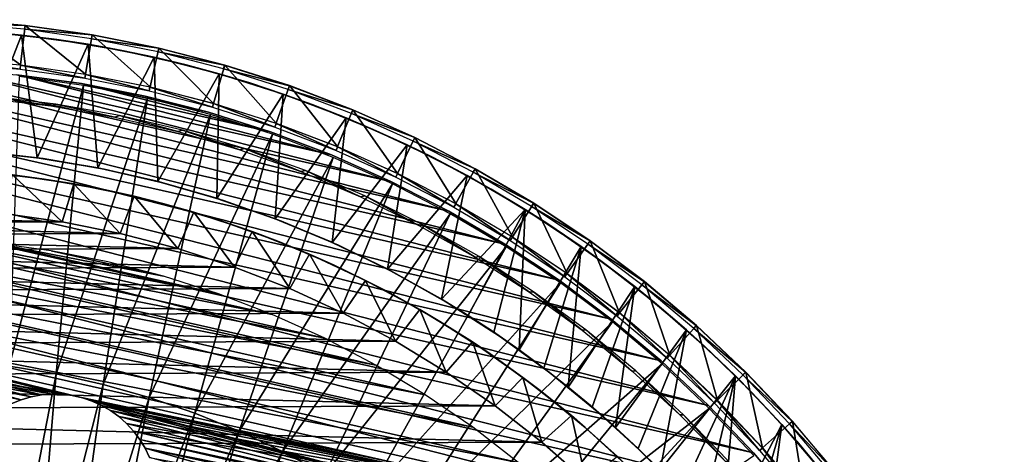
# Model space of a CAD drawing. Header units: millimetres. Extents: x -30.2 to 30.2, y -30.2 to 30.2.
# Tile 114 of 114: x 3.3 to 27.8, y 19.3 to 30.2. Entities that reach past the tile are written whole.
import ezdxf

# ---------------------------------------------------------------- set-up
doc = ezdxf.new("R2010")
doc.units = ezdxf.units.MM
doc.header["$LTSCALE"] = 65.185185
for name, color, linetype in [('1', 7, 'CONTINUOUS'), ('10', 7, 'CONTINUOUS'), ('15', 7, 'CONTINUOUS'), ('17', 7, 'CONTINUOUS'), ('18', 7, 'CONTINUOUS'), ('28', 7, 'CONTINUOUS'), ('3', 7, 'CONTINUOUS'), ('30', 7, 'CONTINUOUS'), ('32', 7, 'CONTINUOUS'), ('43', 7, 'CONTINUOUS'), ('47', 7, 'CONTINUOUS'), ('48', 7, 'CONTINUOUS'), ('5', 7, 'CONTINUOUS'), ('7', 7, 'CONTINUOUS'), ('9', 7, 'CONTINUOUS')]:
    doc.layers.add(name, color=color, linetype=linetype)

msp = doc.modelspace()

# ---------------------------------------------------------------- linework, layer by layer
at = {"layer": '1', "color": 251, "linetype": 'Continuous', "true_color": 0x4c4c4c}
for points in [[(4.851, 28.553, 6.013), (3.243, 28.78, 6.013), (2.987, 21.537, 6.444), (4.851, 28.553, 6.013)], [(4.168, 21.34, 6.444), (4.851, 28.553, 6.013), (2.987, 21.537, 6.444), (4.168, 21.34, 6.444)], [(6.445, 28.236, 6.013), (4.851, 28.553, 6.013), (4.168, 21.34, 6.444), (6.445, 28.236, 6.013)], [(5.338, 21.078, 6.444), (6.445, 28.236, 6.013), (4.168, 21.34, 6.444), (5.338, 21.078, 6.444)], [(8.018, 27.83, 6.013), (6.445, 28.236, 6.013), (5.338, 21.078, 6.444), (8.018, 27.83, 6.013)], [(6.491, 20.752, 6.444), (8.018, 27.83, 6.013), (5.338, 21.078, 6.444), (6.491, 20.752, 6.444)], [(9.566, 27.337, 6.013), (8.018, 27.83, 6.013), (6.491, 20.752, 6.444), (9.566, 27.337, 6.013)], [(7.624, 20.363, 6.444), (9.566, 27.337, 6.013), (6.491, 20.752, 6.444), (7.624, 20.363, 6.444)], [(11.083, 26.758, 6.013), (9.566, 27.337, 6.013), (7.624, 20.363, 6.444), (11.083, 26.758, 6.013)], [(8.734, 19.912, 6.444), (11.083, 26.758, 6.013), (7.624, 20.363, 6.444), (8.734, 19.912, 6.444)], [(12.566, 26.094, 6.013), (11.083, 26.758, 6.013), (8.734, 19.912, 6.444), (12.566, 26.094, 6.013)], [(9.818, 19.401, 6.444), (12.566, 26.094, 6.013), (8.734, 19.912, 6.444), (9.818, 19.401, 6.444)], [(14.01, 25.348, 6.013), (12.566, 26.094, 6.013), (9.818, 19.401, 6.444), (14.01, 25.348, 6.013)], [(10.872, 18.83, 6.444), (14.01, 25.348, 6.013), (9.818, 19.401, 6.444), (10.872, 18.83, 6.444)], [(15.409, 24.523, 6.013), (14.01, 25.348, 6.013), (10.872, 18.83, 6.444), (15.409, 24.523, 6.013)], [(11.893, 18.203, 6.444), (15.409, 24.523, 6.013), (10.872, 18.83, 6.444), (11.893, 18.203, 6.444)], [(16.76, 23.62, 6.013), (15.409, 24.523, 6.013), (11.893, 18.203, 6.444), (16.76, 23.62, 6.013)], [(12.877, 17.52, 6.444), (16.76, 23.62, 6.013), (11.893, 18.203, 6.444), (12.877, 17.52, 6.444)], [(18.058, 22.644, 6.013), (16.76, 23.62, 6.013), (12.877, 17.52, 6.444), (18.058, 22.644, 6.013)], [(13.823, 16.784, 6.444), (18.058, 22.644, 6.013), (12.877, 17.52, 6.444), (13.823, 16.784, 6.444)], [(19.299, 21.595, 6.013), (18.058, 22.644, 6.013), (13.823, 16.784, 6.444), (19.299, 21.595, 6.013)], [(4.168, 21.34, 6.444), (2.987, 21.537, 6.444), (2.779, 14.228, 6.753), (4.168, 21.34, 6.444)], [(14.726, 15.997, 6.444), (19.299, 21.595, 6.013), (13.823, 16.784, 6.444), (14.726, 15.997, 6.444)], [(20.479, 20.479, 6.013), (19.299, 21.595, 6.013), (14.726, 15.997, 6.444), (20.479, 20.479, 6.013)], [(4.168, 21.34, 6.444), (2.779, 14.228, 6.753), (3.559, 14.053, 6.753), (4.168, 21.34, 6.444)], [(5.338, 21.078, 6.444), (4.168, 21.34, 6.444), (3.559, 14.053, 6.753), (5.338, 21.078, 6.444)], [(5.338, 21.078, 6.444), (3.559, 14.053, 6.753), (4.327, 13.836, 6.753), (5.338, 21.078, 6.444)], [(6.491, 20.752, 6.444), (5.338, 21.078, 6.444), (4.327, 13.836, 6.753), (6.491, 20.752, 6.444)], [(6.491, 20.752, 6.444), (4.327, 13.836, 6.753), (5.083, 13.576, 6.753), (6.491, 20.752, 6.444)], [(7.624, 20.363, 6.444), (6.491, 20.752, 6.444), (5.083, 13.576, 6.753), (7.624, 20.363, 6.444)], [(15.585, 15.162, 6.444), (20.479, 20.479, 6.013), (14.726, 15.997, 6.444), (15.585, 15.162, 6.444)], [(21.595, 19.299, 6.013), (20.479, 20.479, 6.013), (15.585, 15.162, 6.444), (21.595, 19.299, 6.013)], [(7.624, 20.363, 6.444), (5.083, 13.576, 6.753), (5.823, 13.276, 6.753), (7.624, 20.363, 6.444)], [(8.734, 19.912, 6.444), (7.624, 20.363, 6.444), (5.823, 13.276, 6.753), (8.734, 19.912, 6.444)], [(8.734, 19.912, 6.444), (5.823, 13.276, 6.753), (6.546, 12.935, 6.753), (8.734, 19.912, 6.444)], [(9.818, 19.401, 6.444), (8.734, 19.912, 6.444), (6.546, 12.935, 6.753), (9.818, 19.401, 6.444)], [(9.818, 19.401, 6.444), (6.546, 12.935, 6.753), (7.248, 12.555, 6.753), (9.818, 19.401, 6.444)], [(10.872, 18.83, 6.444), (9.818, 19.401, 6.444), (7.248, 12.555, 6.753), (10.872, 18.83, 6.444)]]:
    msp.add_3dface(points, dxfattribs=at)
at = {"layer": '10', "color": 4, "linetype": 'Continuous'}
for points in [[(3.866, 26.216, -122.8), (3.076, 26.321, -120), (2.367, 26.394, -122.8), (3.866, 26.216, -122.8)], [(4.602, 26.097, -120), (3.076, 26.321, -120), (3.866, 26.216, -122.8), (4.602, 26.097, -120)], [(5.355, 25.953, -122.8), (4.602, 26.097, -120), (3.866, 26.216, -122.8), (5.355, 25.953, -122.8)], [(6.111, 25.786, -120), (4.602, 26.097, -120), (5.355, 25.953, -122.8), (6.111, 25.786, -120)], [(6.828, 25.605, -122.8), (6.111, 25.786, -120), (5.355, 25.953, -122.8), (6.828, 25.605, -122.8)], [(7.6, 25.387, -120), (6.111, 25.786, -120), (6.828, 25.605, -122.8), (7.6, 25.387, -120)], [(8.279, 25.173, -122.8), (7.6, 25.387, -120), (6.828, 25.605, -122.8), (8.279, 25.173, -122.8)], [(9.064, 24.902, -120), (7.6, 25.387, -120), (8.279, 25.173, -122.8), (9.064, 24.902, -120)], [(9.702, 24.66, -122.8), (9.064, 24.902, -120), (8.279, 25.173, -122.8), (9.702, 24.66, -122.8)], [(10.496, 24.333, -120), (9.064, 24.902, -120), (9.702, 24.66, -122.8), (10.496, 24.333, -120)], [(11.091, 24.068, -122.8), (10.496, 24.333, -120), (9.702, 24.66, -122.8), (11.091, 24.068, -122.8)], [(11.893, 23.681, -120), (10.496, 24.333, -120), (11.091, 24.068, -122.8), (11.893, 23.681, -120)], [(12.44, 23.399, -122.8), (11.893, 23.681, -120), (11.091, 24.068, -122.8), (12.44, 23.399, -122.8)], [(13.25, 22.95, -120), (11.893, 23.681, -120), (12.44, 23.399, -122.8), (13.25, 22.95, -120)], [(13.747, 22.656, -122.8), (13.25, 22.95, -120), (12.44, 23.399, -122.8), (13.747, 22.656, -122.8)], [(14.562, 22.14, -120), (13.25, 22.95, -120), (13.747, 22.656, -122.8), (14.562, 22.14, -120)], [(15.008, 21.84, -122.8), (14.562, 22.14, -120), (13.747, 22.656, -122.8), (15.008, 21.84, -122.8)], [(15.825, 21.256, -120), (14.562, 22.14, -120), (15.008, 21.84, -122.8), (15.825, 21.256, -120)], [(16.221, 20.955, -122.8), (15.825, 21.256, -120), (15.008, 21.84, -122.8), (16.221, 20.955, -122.8)], [(17.034, 20.3, -120), (15.825, 21.256, -120), (16.221, 20.955, -122.8), (17.034, 20.3, -120)], [(17.382, 20.003, -122.8), (17.034, 20.3, -120), (16.221, 20.955, -122.8), (17.382, 20.003, -122.8)], [(18.185, 19.275, -120), (17.034, 20.3, -120), (17.382, 20.003, -122.8), (18.185, 19.275, -120)], [(18.487, 18.987, -122.8), (18.185, 19.275, -120), (17.382, 20.003, -122.8), (18.487, 18.987, -122.8)]]:
    msp.add_3dface(points, dxfattribs=at)
at = {"layer": '15', "color": 251, "linetype": 'Continuous', "true_color": 0x4c4c4c}
for points in [[(3.387, 30.056, -120.203), (1.69, 30.102, -125.754), (1.696, 30.199, -120.203), (3.387, 30.056, -120.203)], [(3.376, 29.96, -125.754), (1.69, 30.102, -125.754), (3.387, 30.056, -120.203), (3.376, 29.96, -125.754)], [(5.066, 29.819, -120.203), (3.376, 29.96, -125.754), (3.387, 30.056, -120.203), (5.066, 29.819, -120.203)], [(5.05, 29.724, -125.754), (3.376, 29.96, -125.754), (5.066, 29.819, -120.203), (5.05, 29.724, -125.754)], [(6.73, 29.488, -120.203), (5.05, 29.724, -125.754), (5.066, 29.819, -120.203), (6.73, 29.488, -120.203)], [(6.709, 29.394, -125.754), (5.05, 29.724, -125.754), (6.73, 29.488, -120.203), (6.709, 29.394, -125.754)], [(8.373, 29.064, -120.203), (6.709, 29.394, -125.754), (6.73, 29.488, -120.203), (8.373, 29.064, -120.203)], [(8.346, 28.971, -125.754), (6.709, 29.394, -125.754), (8.373, 29.064, -120.203), (8.346, 28.971, -125.754)], [(9.99, 28.549, -120.203), (8.346, 28.971, -125.754), (8.373, 29.064, -120.203), (9.99, 28.549, -120.203)], [(9.958, 28.458, -125.754), (8.346, 28.971, -125.754), (9.99, 28.549, -120.203), (9.958, 28.458, -125.754)], [(11.575, 27.944, -120.203), (9.958, 28.458, -125.754), (9.99, 28.549, -120.203), (11.575, 27.944, -120.203)], [(11.538, 27.855, -125.754), (9.958, 28.458, -125.754), (11.575, 27.944, -120.203), (11.538, 27.855, -125.754)], [(13.123, 27.251, -120.203), (11.538, 27.855, -125.754), (11.575, 27.944, -120.203), (13.123, 27.251, -120.203)], [(13.081, 27.164, -125.754), (11.538, 27.855, -125.754), (13.123, 27.251, -120.203), (13.081, 27.164, -125.754)], [(14.631, 26.472, -120.203), (13.081, 27.164, -125.754), (13.123, 27.251, -120.203), (14.631, 26.472, -120.203)], [(14.584, 26.388, -125.754), (13.081, 27.164, -125.754), (14.631, 26.472, -120.203), (14.584, 26.388, -125.754)], [(16.092, 25.61, -120.203), (14.584, 26.388, -125.754), (14.631, 26.472, -120.203), (16.092, 25.61, -120.203)], [(16.041, 25.528, -125.754), (14.584, 26.388, -125.754), (16.092, 25.61, -120.203), (16.041, 25.528, -125.754)], [(17.503, 24.668, -120.203), (16.041, 25.528, -125.754), (16.092, 25.61, -120.203), (17.503, 24.668, -120.203)], [(17.447, 24.589, -125.754), (16.041, 25.528, -125.754), (17.503, 24.668, -120.203), (17.447, 24.589, -125.754)], [(18.858, 23.648, -120.203), (17.447, 24.589, -125.754), (17.503, 24.668, -120.203), (18.858, 23.648, -120.203)], [(18.798, 23.572, -125.754), (17.447, 24.589, -125.754), (18.858, 23.648, -120.203), (18.798, 23.572, -125.754)], [(20.155, 22.553, -120.203), (18.798, 23.572, -125.754), (18.858, 23.648, -120.203), (20.155, 22.553, -120.203)], [(20.09, 22.481, -125.754), (18.798, 23.572, -125.754), (20.155, 22.553, -120.203), (20.09, 22.481, -125.754)], [(21.387, 21.387, -120.203), (20.09, 22.481, -125.754), (20.155, 22.553, -120.203), (21.387, 21.387, -120.203)], [(21.319, 21.319, -125.754), (20.09, 22.481, -125.754), (21.387, 21.387, -120.203), (21.319, 21.319, -125.754)], [(22.553, 20.155, -120.203), (21.319, 21.319, -125.754), (21.387, 21.387, -120.203), (22.553, 20.155, -120.203)], [(22.481, 20.09, -125.754), (21.319, 21.319, -125.754), (22.553, 20.155, -120.203), (22.481, 20.09, -125.754)], [(23.648, 18.858, -120.203), (22.481, 20.09, -125.754), (22.553, 20.155, -120.203), (23.648, 18.858, -120.203)], [(23.572, 18.798, -125.754), (22.481, 20.09, -125.754), (23.648, 18.858, -120.203), (23.572, 18.798, -125.754)]]:
    msp.add_3dface(points, dxfattribs=at)
at = {"layer": '17', "color": 251, "linetype": 'Continuous', "true_color": 0x4c4c4c}
for points in [[(4.032, 28.042, -123.954), (2.548, 28.281, -120.246), (2.424, 28.227, -123.954), (4.032, 28.042, -123.954)], [(4.153, 28.09, -120.246), (2.548, 28.281, -120.246), (4.032, 28.042, -123.954), (4.153, 28.09, -120.246)], [(5.626, 27.766, -123.954), (4.153, 28.09, -120.246), (4.032, 28.042, -123.954), (5.626, 27.766, -123.954)], [(5.746, 27.808, -120.246), (4.153, 28.09, -120.246), (5.626, 27.766, -123.954), (5.746, 27.808, -120.246)], [(7.202, 27.4, -123.954), (5.746, 27.808, -120.246), (5.626, 27.766, -123.954), (7.202, 27.4, -123.954)], [(7.32, 27.436, -120.246), (5.746, 27.808, -120.246), (7.202, 27.4, -123.954), (7.32, 27.436, -120.246)], [(8.755, 26.944, -123.954), (7.32, 27.436, -120.246), (7.202, 27.4, -123.954), (8.755, 26.944, -123.954)], [(8.87, 26.975, -120.246), (7.32, 27.436, -120.246), (8.755, 26.944, -123.954), (8.87, 26.975, -120.246)], [(10.279, 26.4, -123.954), (8.87, 26.975, -120.246), (8.755, 26.944, -123.954), (10.279, 26.4, -123.954)], [(10.391, 26.426, -120.246), (8.87, 26.975, -120.246), (10.279, 26.4, -123.954), (10.391, 26.426, -120.246)], [(11.769, 25.771, -123.954), (10.391, 26.426, -120.246), (10.279, 26.4, -123.954), (11.769, 25.771, -123.954)], [(11.878, 25.792, -120.246), (10.391, 26.426, -120.246), (11.769, 25.771, -123.954), (11.878, 25.792, -120.246)], [(13.221, 25.057, -123.954), (11.878, 25.792, -120.246), (11.769, 25.771, -123.954), (13.221, 25.057, -123.954)], [(13.327, 25.073, -120.246), (11.878, 25.792, -120.246), (13.221, 25.057, -123.954), (13.327, 25.073, -120.246)], [(14.63, 24.261, -123.954), (13.327, 25.073, -120.246), (13.221, 25.057, -123.954), (14.63, 24.261, -123.954)], [(14.733, 24.274, -120.246), (13.327, 25.073, -120.246), (14.63, 24.261, -123.954), (14.733, 24.274, -120.246)], [(15.991, 23.386, -123.954), (14.733, 24.274, -120.246), (14.63, 24.261, -123.954), (15.991, 23.386, -123.954)], [(16.091, 23.396, -120.246), (14.733, 24.274, -120.246), (15.991, 23.386, -123.954), (16.091, 23.396, -120.246)], [(17.3, 22.435, -123.954), (16.091, 23.396, -120.246), (15.991, 23.386, -123.954), (17.3, 22.435, -123.954)], [(17.397, 22.442, -120.246), (16.091, 23.396, -120.246), (17.3, 22.435, -123.954), (17.397, 22.442, -120.246)], [(18.553, 21.411, -123.954), (17.397, 22.442, -120.246), (17.3, 22.435, -123.954), (18.553, 21.411, -123.954)], [(18.646, 21.415, -120.246), (17.397, 22.442, -120.246), (18.553, 21.411, -123.954), (18.646, 21.415, -120.246)], [(19.745, 20.317, -123.954), (18.646, 21.415, -120.246), (18.553, 21.411, -123.954), (19.745, 20.317, -123.954)], [(19.835, 20.319, -120.246), (18.646, 21.415, -120.246), (19.745, 20.317, -123.954), (19.835, 20.319, -120.246)], [(20.872, 19.157, -123.954), (19.835, 20.319, -120.246), (19.745, 20.317, -123.954), (20.872, 19.157, -123.954)], [(20.96, 19.157, -120.246), (19.835, 20.319, -120.246), (20.872, 19.157, -123.954), (20.96, 19.157, -120.246)]]:
    msp.add_3dface(points, dxfattribs=at)
at = {"layer": '18', "color": 251, "linetype": 'Continuous', "true_color": 0x4c4c4c}
for points in [[(2.311, 26.901, -126), (3.843, 26.725, -126), (2.311, 26.901, -124.2), (2.311, 26.901, -126)], [(2.311, 26.901, -124.2), (3.843, 26.725, -126), (3.843, 26.725, -124.2), (2.311, 26.901, -124.2)], [(3.843, 26.725, -126), (5.362, 26.462, -126), (3.843, 26.725, -124.2), (3.843, 26.725, -126)], [(3.843, 26.725, -124.2), (5.362, 26.462, -126), (5.362, 26.462, -124.2), (3.843, 26.725, -124.2)], [(5.362, 26.462, -126), (6.864, 26.113, -126), (5.362, 26.462, -124.2), (5.362, 26.462, -126)], [(5.362, 26.462, -124.2), (6.864, 26.113, -126), (6.864, 26.113, -124.2), (5.362, 26.462, -124.2)], [(6.864, 26.113, -126), (8.343, 25.679, -126), (6.864, 26.113, -124.2), (6.864, 26.113, -126)], [(6.864, 26.113, -124.2), (8.343, 25.679, -126), (8.343, 25.679, -124.2), (6.864, 26.113, -124.2)], [(8.343, 25.679, -126), (9.796, 25.16, -126), (8.343, 25.679, -124.2), (8.343, 25.679, -126)], [(8.343, 25.679, -124.2), (9.796, 25.16, -126), (9.796, 25.16, -124.2), (8.343, 25.679, -124.2)], [(9.796, 25.16, -126), (11.216, 24.56, -126), (9.796, 25.16, -124.2), (9.796, 25.16, -126)], [(9.796, 25.16, -124.2), (11.216, 24.56, -126), (11.216, 24.56, -124.2), (9.796, 25.16, -124.2)], [(11.216, 24.56, -126), (12.6, 23.88, -126), (11.216, 24.56, -124.2), (11.216, 24.56, -126)], [(11.216, 24.56, -124.2), (12.6, 23.88, -126), (12.6, 23.88, -124.2), (11.216, 24.56, -124.2)], [(12.6, 23.88, -126), (13.943, 23.121, -126), (12.6, 23.88, -124.2), (12.6, 23.88, -126)], [(12.6, 23.88, -124.2), (13.943, 23.121, -126), (13.943, 23.121, -124.2), (12.6, 23.88, -124.2)], [(13.943, 23.121, -126), (15.24, 22.288, -126), (13.943, 23.121, -124.2), (13.943, 23.121, -126)], [(13.943, 23.121, -124.2), (15.24, 22.288, -126), (15.24, 22.288, -124.2), (13.943, 23.121, -124.2)], [(15.24, 22.288, -126), (16.487, 21.381, -126), (15.24, 22.288, -124.2), (15.24, 22.288, -126)], [(15.24, 22.288, -124.2), (16.487, 21.381, -126), (16.487, 21.381, -124.2), (15.24, 22.288, -124.2)], [(16.487, 21.381, -126), (17.681, 20.405, -126), (16.487, 21.381, -124.2), (16.487, 21.381, -126)], [(16.487, 21.381, -124.2), (17.681, 20.405, -126), (17.681, 20.405, -124.2), (16.487, 21.381, -124.2)], [(17.681, 20.405, -126), (18.817, 19.363, -126), (17.681, 20.405, -124.2), (17.681, 20.405, -126)], [(17.681, 20.405, -124.2), (18.817, 19.363, -126), (18.817, 19.363, -124.2), (17.681, 20.405, -124.2)], [(18.817, 19.363, -126), (19.892, 18.257, -126), (18.817, 19.363, -124.2), (18.817, 19.363, -126)], [(18.817, 19.363, -124.2), (19.892, 18.257, -126), (19.892, 18.257, -124.2), (18.817, 19.363, -124.2)]]:
    msp.add_3dface(points, dxfattribs=at)
at = {"layer": '28', "color": 251, "linetype": 'Continuous', "true_color": 0x4c4c4c}
for points in [[(1.623, 29.956, -826), (2.541, 29.892, -126), (3.3, 29.817, -826), (1.623, 29.956, -826)], [(2.541, 29.892, -126), (4.178, 29.708, -126), (3.3, 29.817, -826), (2.541, 29.892, -126)], [(3.3, 29.817, -826), (4.178, 29.708, -126), (4.967, 29.585, -826), (3.3, 29.817, -826)], [(4.178, 29.708, -126), (5.803, 29.433, -126), (4.967, 29.585, -826), (4.178, 29.708, -126)], [(4.967, 29.585, -826), (5.803, 29.433, -126), (6.611, 29.262, -826), (4.967, 29.585, -826)], [(5.803, 29.433, -126), (7.411, 29.07, -126), (6.611, 29.262, -826), (5.803, 29.433, -126)], [(6.611, 29.262, -826), (7.411, 29.07, -126), (8.234, 28.847, -826), (6.611, 29.262, -826)], [(7.411, 29.07, -126), (8.998, 28.619, -126), (8.234, 28.847, -826), (7.411, 29.07, -126)], [(8.234, 28.847, -826), (8.998, 28.619, -126), (9.837, 28.34, -826), (8.234, 28.847, -826)], [(8.998, 28.619, -126), (10.558, 28.081, -126), (9.837, 28.34, -826), (8.998, 28.619, -126)], [(9.837, 28.34, -826), (10.558, 28.081, -126), (11.407, 27.746, -826), (9.837, 28.34, -826)], [(10.558, 28.081, -126), (12.087, 27.457, -126), (11.407, 27.746, -826), (10.558, 28.081, -126)], [(11.407, 27.746, -826), (12.087, 27.457, -126), (12.934, 27.068, -826), (11.407, 27.746, -826)], [(12.087, 27.457, -126), (13.58, 26.75, -126), (12.934, 27.068, -826), (12.087, 27.457, -126)], [(12.934, 27.068, -826), (13.58, 26.75, -126), (14.428, 26.302, -826), (12.934, 27.068, -826)], [(13.58, 26.75, -126), (15.034, 25.961, -126), (14.428, 26.302, -826), (13.58, 26.75, -126)], [(14.428, 26.302, -826), (15.034, 25.961, -126), (15.879, 25.452, -826), (14.428, 26.302, -826)], [(15.034, 25.961, -126), (16.442, 25.093, -126), (15.879, 25.452, -826), (15.034, 25.961, -126)], [(15.879, 25.452, -826), (16.442, 25.093, -126), (17.275, 24.527, -826), (15.879, 25.452, -826)], [(16.442, 25.093, -126), (17.802, 24.147, -126), (17.275, 24.527, -826), (16.442, 25.093, -126)], [(17.275, 24.527, -826), (17.802, 24.147, -126), (18.616, 23.524, -826), (17.275, 24.527, -826)], [(17.802, 24.147, -126), (19.108, 23.128, -126), (18.616, 23.524, -826), (17.802, 24.147, -126)], [(18.616, 23.524, -826), (19.108, 23.128, -126), (19.907, 22.443, -826), (18.616, 23.524, -826)], [(19.108, 23.128, -126), (20.356, 22.037, -126), (19.907, 22.443, -826), (19.108, 23.128, -126)], [(19.907, 22.443, -826), (20.356, 22.037, -126), (21.133, 21.293, -826), (19.907, 22.443, -826)], [(20.356, 22.037, -126), (21.543, 20.879, -126), (21.133, 21.293, -826), (20.356, 22.037, -126)], [(21.133, 21.293, -826), (21.543, 20.879, -126), (22.288, 20.08, -826), (21.133, 21.293, -826)], [(21.543, 20.879, -126), (22.663, 19.656, -126), (22.288, 20.08, -826), (21.543, 20.879, -126)], [(22.288, 20.08, -826), (22.663, 19.656, -126), (23.379, 18.796, -826), (22.288, 20.08, -826)], [(22.663, 19.656, -126), (23.716, 18.373, -126), (23.379, 18.796, -826), (22.663, 19.656, -126)]]:
    msp.add_3dface(points, dxfattribs=at)
at = {"layer": '3', "color": 251, "linetype": 'Continuous', "true_color": 0x4c4c4c}
for points in [[(3.264, 28.965, 5.816), (1.64, 29.2, 0.203), (1.634, 29.103, 5.816), (3.264, 28.965, 5.816)], [(3.275, 29.063, 0.203), (1.64, 29.2, 0.203), (3.264, 28.965, 5.816), (3.275, 29.063, 0.203)], [(4.883, 28.737, 5.816), (3.275, 29.063, 0.203), (3.264, 28.965, 5.816), (4.883, 28.737, 5.816)], [(4.899, 28.833, 0.203), (3.275, 29.063, 0.203), (4.883, 28.737, 5.816), (4.899, 28.833, 0.203)], [(6.486, 28.418, 5.816), (4.899, 28.833, 0.203), (4.883, 28.737, 5.816), (6.486, 28.418, 5.816)], [(6.508, 28.513, 0.203), (4.899, 28.833, 0.203), (6.486, 28.418, 5.816), (6.508, 28.513, 0.203)], [(8.069, 28.009, 5.816), (6.508, 28.513, 0.203), (6.486, 28.418, 5.816), (8.069, 28.009, 5.816)], [(8.096, 28.103, 0.203), (6.508, 28.513, 0.203), (8.069, 28.009, 5.816), (8.096, 28.103, 0.203)], [(9.627, 27.513, 5.816), (8.096, 28.103, 0.203), (8.069, 28.009, 5.816), (9.627, 27.513, 5.816)], [(9.659, 27.605, 0.203), (8.096, 28.103, 0.203), (9.627, 27.513, 5.816), (9.659, 27.605, 0.203)], [(11.155, 26.93, 5.816), (9.659, 27.605, 0.203), (9.627, 27.513, 5.816), (11.155, 26.93, 5.816)], [(11.192, 27.02, 0.203), (9.659, 27.605, 0.203), (11.155, 26.93, 5.816), (11.192, 27.02, 0.203)], [(12.647, 26.262, 5.816), (11.192, 27.02, 0.203), (11.155, 26.93, 5.816), (12.647, 26.262, 5.816)], [(12.69, 26.35, 0.203), (11.192, 27.02, 0.203), (12.647, 26.262, 5.816), (12.69, 26.35, 0.203)], [(14.1, 25.511, 5.816), (12.69, 26.35, 0.203), (12.647, 26.262, 5.816), (14.1, 25.511, 5.816)], [(14.147, 25.597, 0.203), (12.69, 26.35, 0.203), (14.1, 25.511, 5.816), (14.147, 25.597, 0.203)], [(15.508, 24.681, 5.816), (14.147, 25.597, 0.203), (14.1, 25.511, 5.816), (15.508, 24.681, 5.816)], [(15.56, 24.764, 0.203), (14.147, 25.597, 0.203), (15.508, 24.681, 5.816), (15.56, 24.764, 0.203)], [(16.867, 23.772, 5.816), (15.56, 24.764, 0.203), (15.508, 24.681, 5.816), (16.867, 23.772, 5.816)], [(16.924, 23.852, 0.203), (15.56, 24.764, 0.203), (16.867, 23.772, 5.816), (16.924, 23.852, 0.203)], [(18.174, 22.789, 5.816), (16.924, 23.852, 0.203), (16.867, 23.772, 5.816), (18.174, 22.789, 5.816)], [(18.235, 22.866, 0.203), (16.924, 23.852, 0.203), (18.174, 22.789, 5.816), (18.235, 22.866, 0.203)], [(19.423, 21.734, 5.816), (18.235, 22.866, 0.203), (18.174, 22.789, 5.816), (19.423, 21.734, 5.816)], [(19.488, 21.807, 0.203), (18.235, 22.866, 0.203), (19.423, 21.734, 5.816), (19.488, 21.807, 0.203)], [(20.611, 20.611, 5.816), (19.488, 21.807, 0.203), (19.423, 21.734, 5.816), (20.611, 20.611, 5.816)], [(20.68, 20.68, 0.203), (19.488, 21.807, 0.203), (20.611, 20.611, 5.816), (20.68, 20.68, 0.203)], [(21.734, 19.423, 5.816), (20.68, 20.68, 0.203), (20.611, 20.611, 5.816), (21.734, 19.423, 5.816)], [(21.807, 19.488, 0.203), (20.68, 20.68, 0.203), (21.734, 19.423, 5.816), (21.807, 19.488, 0.203)], [(22.789, 18.174, 5.816), (21.807, 19.488, 0.203), (21.734, 19.423, 5.816), (22.789, 18.174, 5.816)], [(22.866, 18.235, 0.203), (21.807, 19.488, 0.203), (22.789, 18.174, 5.816), (22.866, 18.235, 0.203)]]:
    msp.add_3dface(points, dxfattribs=at)
at = {"layer": '30', "color": 251, "linetype": 'Continuous', "true_color": 0x4c4c4c}
for points in [[(2.143, 26.915, -126), (2.16, 26.913, -826), (3.673, 26.749, -126), (2.143, 26.915, -126)], [(2.16, 26.913, -826), (3.691, 26.746, -826), (3.673, 26.749, -126), (2.16, 26.913, -826)], [(3.673, 26.749, -126), (3.691, 26.746, -826), (5.189, 26.497, -126), (3.673, 26.749, -126)], [(3.691, 26.746, -826), (5.208, 26.493, -826), (5.189, 26.497, -126), (3.691, 26.746, -826)], [(5.189, 26.497, -126), (5.208, 26.493, -826), (6.689, 26.158, -126), (5.189, 26.497, -126)], [(5.208, 26.493, -826), (6.702, 26.155, -826), (6.689, 26.158, -126), (5.208, 26.493, -826)], [(6.689, 26.158, -126), (6.702, 26.155, -826), (8.166, 25.736, -126), (6.689, 26.158, -126)], [(6.702, 26.155, -826), (8.181, 25.73, -826), (8.166, 25.736, -126), (6.702, 26.155, -826)], [(8.166, 25.736, -126), (8.181, 25.73, -826), (9.616, 25.23, -126), (8.166, 25.736, -126)], [(8.181, 25.73, -826), (9.637, 25.221, -826), (9.616, 25.23, -126), (8.181, 25.73, -826)], [(9.616, 25.23, -126), (9.637, 25.221, -826), (11.036, 24.642, -126), (9.616, 25.23, -126)], [(9.637, 25.221, -826), (11.056, 24.632, -826), (11.036, 24.642, -126), (9.637, 25.221, -826)], [(11.036, 24.642, -126), (11.056, 24.632, -826), (12.419, 23.974, -126), (11.036, 24.642, -126)], [(11.056, 24.632, -826), (12.441, 23.962, -826), (12.419, 23.974, -126), (11.056, 24.632, -826)], [(12.419, 23.974, -126), (12.441, 23.962, -826), (13.763, 23.229, -126), (12.419, 23.974, -126)], [(12.441, 23.962, -826), (13.793, 23.21, -826), (13.763, 23.229, -126), (12.441, 23.962, -826)], [(13.793, 23.21, -826), (14.452, 22.806, -826), (13.763, 23.229, -126), (13.793, 23.21, -826)], [(13.763, 23.229, -126), (14.452, 22.806, -826), (15.063, 22.408, -126), (13.763, 23.229, -126)], [(14.452, 22.806, -826), (15.098, 22.384, -826), (15.063, 22.408, -126), (14.452, 22.806, -826)], [(15.098, 22.384, -826), (15.729, 21.945, -826), (15.063, 22.408, -126), (15.098, 22.384, -826)], [(15.063, 22.408, -126), (15.729, 21.945, -826), (16.314, 21.514, -126), (15.063, 22.408, -126)], [(15.729, 21.945, -826), (16.348, 21.487, -826), (16.314, 21.514, -126), (15.729, 21.945, -826)], [(16.348, 21.487, -826), (16.957, 21.01, -826), (16.314, 21.514, -126), (16.348, 21.487, -826)], [(16.314, 21.514, -126), (16.957, 21.01, -826), (17.514, 20.549, -126), (16.314, 21.514, -126)], [(16.957, 21.01, -826), (17.553, 20.514, -826), (17.514, 20.549, -126), (16.957, 21.01, -826)], [(17.553, 20.514, -826), (18.135, 20.002, -826), (17.514, 20.549, -126), (17.553, 20.514, -826)], [(17.514, 20.549, -126), (18.135, 20.002, -826), (18.656, 19.518, -126), (17.514, 20.549, -126)], [(18.135, 20.002, -826), (18.702, 19.473, -826), (18.656, 19.518, -126), (18.135, 20.002, -826)], [(18.702, 19.473, -826), (19.251, 18.931, -826), (18.656, 19.518, -126), (18.702, 19.473, -826)], [(18.656, 19.518, -126), (19.251, 18.931, -826), (19.739, 18.422, -126), (18.656, 19.518, -126)]]:
    msp.add_3dface(points, dxfattribs=at)
at = {"layer": '32', "color": 251, "linetype": 'Continuous', "true_color": 0x4c4c4c}
for points in [[(1.623, 29.956, -826), (3.3, 29.817, -826), (2.16, 26.913, -826), (1.623, 29.956, -826)], [(3.3, 29.817, -826), (3.691, 26.746, -826), (2.16, 26.913, -826), (3.3, 29.817, -826)], [(3.3, 29.817, -826), (4.967, 29.585, -826), (3.691, 26.746, -826), (3.3, 29.817, -826)], [(4.967, 29.585, -826), (5.208, 26.493, -826), (3.691, 26.746, -826), (4.967, 29.585, -826)], [(4.967, 29.585, -826), (6.611, 29.262, -826), (5.208, 26.493, -826), (4.967, 29.585, -826)], [(6.611, 29.262, -826), (6.702, 26.155, -826), (5.208, 26.493, -826), (6.611, 29.262, -826)], [(6.611, 29.262, -826), (8.234, 28.847, -826), (6.702, 26.155, -826), (6.611, 29.262, -826)], [(8.234, 28.847, -826), (8.181, 25.73, -826), (6.702, 26.155, -826), (8.234, 28.847, -826)], [(8.234, 28.847, -826), (9.837, 28.34, -826), (8.181, 25.73, -826), (8.234, 28.847, -826)], [(9.837, 28.34, -826), (9.637, 25.221, -826), (8.181, 25.73, -826), (9.837, 28.34, -826)], [(9.837, 28.34, -826), (11.407, 27.746, -826), (9.637, 25.221, -826), (9.837, 28.34, -826)], [(11.407, 27.746, -826), (11.056, 24.632, -826), (9.637, 25.221, -826), (11.407, 27.746, -826)], [(11.407, 27.746, -826), (12.934, 27.068, -826), (11.056, 24.632, -826), (11.407, 27.746, -826)], [(12.934, 27.068, -826), (12.441, 23.962, -826), (11.056, 24.632, -826), (12.934, 27.068, -826)], [(12.934, 27.068, -826), (14.428, 26.302, -826), (12.441, 23.962, -826), (12.934, 27.068, -826)], [(14.428, 26.302, -826), (13.793, 23.21, -826), (12.441, 23.962, -826), (14.428, 26.302, -826)], [(14.428, 26.302, -826), (15.879, 25.452, -826), (13.793, 23.21, -826), (14.428, 26.302, -826)], [(15.879, 25.452, -826), (14.452, 22.806, -826), (13.793, 23.21, -826), (15.879, 25.452, -826)], [(15.879, 25.452, -826), (15.098, 22.384, -826), (14.452, 22.806, -826), (15.879, 25.452, -826)], [(15.879, 25.452, -826), (15.729, 21.945, -826), (15.098, 22.384, -826), (15.879, 25.452, -826)], [(15.879, 25.452, -826), (17.275, 24.527, -826), (15.729, 21.945, -826), (15.879, 25.452, -826)], [(17.275, 24.527, -826), (16.348, 21.487, -826), (15.729, 21.945, -826), (17.275, 24.527, -826)], [(17.275, 24.527, -826), (16.957, 21.01, -826), (16.348, 21.487, -826), (17.275, 24.527, -826)], [(17.275, 24.527, -826), (18.616, 23.524, -826), (16.957, 21.01, -826), (17.275, 24.527, -826)], [(18.616, 23.524, -826), (17.553, 20.514, -826), (16.957, 21.01, -826), (18.616, 23.524, -826)], [(18.616, 23.524, -826), (18.135, 20.002, -826), (17.553, 20.514, -826), (18.616, 23.524, -826)], [(18.616, 23.524, -826), (19.907, 22.443, -826), (18.135, 20.002, -826), (18.616, 23.524, -826)], [(19.907, 22.443, -826), (18.702, 19.473, -826), (18.135, 20.002, -826), (19.907, 22.443, -826)], [(19.907, 22.443, -826), (19.251, 18.931, -826), (18.702, 19.473, -826), (19.907, 22.443, -826)], [(19.907, 22.443, -826), (21.133, 21.293, -826), (19.251, 18.931, -826), (19.907, 22.443, -826)], [(21.133, 21.293, -826), (19.782, 18.375, -826), (19.251, 18.931, -826), (21.133, 21.293, -826)], [(21.133, 21.293, -826), (20.299, 17.803, -826), (19.782, 18.375, -826), (21.133, 21.293, -826)], [(21.133, 21.293, -826), (20.8, 17.213, -826), (20.299, 17.803, -826), (21.133, 21.293, -826)], [(21.133, 21.293, -826), (22.288, 20.08, -826), (20.8, 17.213, -826), (21.133, 21.293, -826)], [(22.288, 20.08, -826), (21.285, 16.609, -826), (20.8, 17.213, -826), (22.288, 20.08, -826)], [(22.288, 20.08, -826), (21.753, 15.991, -826), (21.285, 16.609, -826), (22.288, 20.08, -826)], [(22.288, 20.08, -826), (23.379, 18.796, -826), (21.753, 15.991, -826), (22.288, 20.08, -826)]]:
    msp.add_3dface(points, dxfattribs=at)
at = {"layer": '43', "linetype": 'Continuous'}
for points in [[(-1.699, 24.692, -791), (-3.132, 24.551, -791), (12.148, 21.563, -791), (-1.699, 24.692, -791)], [(-0.261, 24.749, -791), (-1.699, 24.692, -791), (10.874, 22.233, -791), (-0.261, 24.749, -791)], [(10.874, 22.233, -791), (-1.699, 24.692, -791), (12.148, 21.563, -791), (10.874, 22.233, -791)], [(1.179, 24.722, -791), (-0.261, 24.749, -791), (9.563, 22.828, -791), (1.179, 24.722, -791)], [(9.563, 22.828, -791), (-0.261, 24.749, -791), (10.874, 22.233, -791), (9.563, 22.828, -791)], [(2.614, 24.612, -791), (1.179, 24.722, -791), (8.219, 23.345, -791), (2.614, 24.612, -791)], [(8.219, 23.345, -791), (1.179, 24.722, -791), (9.563, 22.828, -791), (8.219, 23.345, -791)], [(4.041, 24.418, -791), (2.614, 24.612, -791), (6.848, 23.784, -791), (4.041, 24.418, -791)], [(6.848, 23.784, -791), (2.614, 24.612, -791), (8.219, 23.345, -791), (6.848, 23.784, -791)], [(-3.132, 24.551, -791), (-4.554, 24.327, -791), (13.382, 20.82, -791), (-3.132, 24.551, -791)], [(12.148, 21.563, -791), (-3.132, 24.551, -791), (13.382, 20.82, -791), (12.148, 21.563, -791)], [(5.454, 24.142, -791), (4.041, 24.418, -791), (6.848, 23.784, -791), (5.454, 24.142, -791)], [(-4.554, 24.327, -791), (-5.961, 24.021, -791), (14.57, 20.007, -791), (-4.554, 24.327, -791)], [(13.382, 20.82, -791), (-4.554, 24.327, -791), (14.57, 20.007, -791), (13.382, 20.82, -791)], [(-5.961, 24.021, -791), (-7.348, 23.634, -791), (15.708, 19.126, -791), (-5.961, 24.021, -791)], [(14.57, 20.007, -791), (-5.961, 24.021, -791), (15.708, 19.126, -791), (14.57, 20.007, -791)], [(-7.348, 23.634, -791), (-8.71, 23.167, -791), (4.567, 20.802, -791), (-7.348, 23.634, -791)], [(15.708, 19.126, -791), (-7.348, 23.634, -791), (16.794, 18.18, -791), (15.708, 19.126, -791)], [(16.794, 18.18, -791), (-7.348, 23.634, -791), (4.567, 20.802, -791), (16.794, 18.18, -791)], [(4.567, 20.802, -791), (-8.71, 23.167, -791), (4.31, 20.833, -791), (4.567, 20.802, -791)], [(4.31, 20.833, -791), (-8.71, 23.167, -791), (4.052, 20.838, -791), (4.31, 20.833, -791)], [(4.052, 20.838, -791), (-8.71, 23.167, -791), (3.795, 20.817, -791), (4.052, 20.838, -791)], [(3.795, 20.817, -791), (-8.71, 23.167, -791), (3.541, 20.77, -791), (3.795, 20.817, -791)], [(3.541, 20.77, -791), (-8.71, 23.167, -791), (3.293, 20.697, -791), (3.541, 20.77, -791)], [(3.293, 20.697, -791), (-8.71, 23.167, -791), (3.053, 20.6, -791), (3.293, 20.697, -791)], [(4.819, 20.745, -791), (16.794, 18.18, -791), (4.567, 20.802, -791), (4.819, 20.745, -791)], [(5.064, 20.663, -791), (16.794, 18.18, -791), (4.819, 20.745, -791), (5.064, 20.663, -791)], [(5.299, 20.556, -791), (16.794, 18.18, -791), (5.064, 20.663, -791), (5.299, 20.556, -791)], [(5.522, 20.426, -791), (16.794, 18.18, -791), (5.299, 20.556, -791), (5.522, 20.426, -791)], [(5.731, 20.275, -791), (16.794, 18.18, -791), (5.522, 20.426, -791), (5.731, 20.275, -791)], [(5.924, 20.103, -791), (16.794, 18.18, -791), (5.731, 20.275, -791), (5.924, 20.103, -791)], [(6.098, 19.912, -791), (16.794, 18.18, -791), (5.924, 20.103, -791), (6.098, 19.912, -791)], [(-14.988, 19.696, -791), (-16.108, 18.791, -791), (21.999, 11.34, -791), (-14.988, 19.696, -791)], [(-14.988, 19.696, -791), (21.999, 11.34, -791), (3.696, 15.777, -791), (-14.988, 19.696, -791)], [(3.199, 15.916, -791), (-14.988, 19.696, -791), (3.444, 15.833, -791), (3.199, 15.916, -791)], [(3.444, 15.833, -791), (-14.988, 19.696, -791), (3.696, 15.777, -791), (3.444, 15.833, -791)], [(17.822, 17.173, -791), (16.794, 18.18, -791), (6.098, 19.912, -791), (17.822, 17.173, -791)], [(6.253, 19.705, -791), (17.822, 17.173, -791), (6.098, 19.912, -791), (6.253, 19.705, -791)], [(6.385, 19.483, -791), (17.822, 17.173, -791), (6.253, 19.705, -791), (6.385, 19.483, -791)], [(6.494, 19.249, -791), (17.822, 17.173, -791), (6.385, 19.483, -791), (6.494, 19.249, -791)]]:
    msp.add_3dface(points, dxfattribs=at)
at = {"layer": '47', "linetype": 'Continuous'}
for points in [[(-3.311, 28.81, -828), (16.729, 23.689, -828), (-4.921, 28.579, -828), (-3.311, 28.81, -828)], [(-1.691, 28.951, -828), (15.374, 24.589, -828), (-3.311, 28.81, -828), (-1.691, 28.951, -828)], [(15.374, 24.589, -828), (16.729, 23.689, -828), (-3.311, 28.81, -828), (15.374, 24.589, -828)], [(-0.065, 29, -828), (13.971, 25.413, -828), (-1.691, 28.951, -828), (-0.065, 29, -828)], [(13.971, 25.413, -828), (15.374, 24.589, -828), (-1.691, 28.951, -828), (13.971, 25.413, -828)], [(12.524, 26.156, -828), (13.971, 25.413, -828), (-0.065, 29, -828), (12.524, 26.156, -828)], [(1.562, 28.958, -828), (12.524, 26.156, -828), (-0.065, 29, -828), (1.562, 28.958, -828)], [(11.038, 26.817, -828), (12.524, 26.156, -828), (1.562, 28.958, -828), (11.038, 26.817, -828)], [(3.183, 28.825, -828), (11.038, 26.817, -828), (1.562, 28.958, -828), (3.183, 28.825, -828)], [(9.517, 27.394, -828), (11.038, 26.817, -828), (3.183, 28.825, -828), (9.517, 27.394, -828)], [(4.794, 28.601, -828), (9.517, 27.394, -828), (3.183, 28.825, -828), (4.794, 28.601, -828)], [(-4.921, 28.579, -828), (18.031, 22.713, -828), (-6.516, 28.258, -828), (-4.921, 28.579, -828)], [(16.729, 23.689, -828), (18.031, 22.713, -828), (-4.921, 28.579, -828), (16.729, 23.689, -828)], [(7.966, 27.884, -828), (9.517, 27.394, -828), (4.794, 28.601, -828), (7.966, 27.884, -828)], [(6.39, 28.287, -828), (7.966, 27.884, -828), (4.794, 28.601, -828), (6.39, 28.287, -828)], [(-6.516, 28.258, -828), (19.276, 21.667, -828), (-8.09, 27.849, -828), (-6.516, 28.258, -828)], [(18.031, 22.713, -828), (19.276, 21.667, -828), (-6.516, 28.258, -828), (18.031, 22.713, -828)], [(-8.09, 27.849, -828), (20.46, 20.552, -828), (-9.639, 27.351, -828), (-8.09, 27.849, -828)], [(19.276, 21.667, -828), (20.46, 20.552, -828), (-8.09, 27.849, -828), (19.276, 21.667, -828)], [(-9.639, 27.351, -828), (21.581, 19.372, -828), (-11.157, 26.768, -828), (-9.639, 27.351, -828)], [(20.46, 20.552, -828), (21.581, 19.372, -828), (-9.639, 27.351, -828), (20.46, 20.552, -828)], [(-11.157, 26.768, -828), (22.633, 18.132, -828), (-12.641, 26.1, -828), (-11.157, 26.768, -828)], [(21.581, 19.372, -828), (22.633, 18.132, -828), (-11.157, 26.768, -828), (21.581, 19.372, -828)], [(-12.641, 26.1, -828), (23.614, 16.834, -828), (-14.084, 25.35, -828), (-12.641, 26.1, -828)], [(22.633, 18.132, -828), (23.614, 16.834, -828), (-12.641, 26.1, -828), (22.633, 18.132, -828)], [(-14.084, 25.35, -828), (23.614, 16.834, -828), (4.819, 20.745, -828), (-14.084, 25.35, -828)], [(3.053, 20.6, -828), (-14.084, 25.35, -828), (3.293, 20.697, -828), (3.053, 20.6, -828)], [(3.293, 20.697, -828), (-14.084, 25.35, -828), (3.541, 20.77, -828), (3.293, 20.697, -828)], [(3.541, 20.77, -828), (-14.084, 25.35, -828), (3.795, 20.817, -828), (3.541, 20.77, -828)], [(3.795, 20.817, -828), (-14.084, 25.35, -828), (4.052, 20.838, -828), (3.795, 20.817, -828)], [(4.052, 20.838, -828), (-14.084, 25.35, -828), (4.31, 20.833, -828), (4.052, 20.838, -828)], [(4.31, 20.833, -828), (-14.084, 25.35, -828), (4.567, 20.802, -828), (4.31, 20.833, -828)], [(4.567, 20.802, -828), (-14.084, 25.35, -828), (4.819, 20.745, -828), (4.567, 20.802, -828)], [(-19.372, 21.581, -828), (27.351, 9.639, -828), (-20.552, 20.46, -828), (-19.372, 21.581, -828)], [(27.351, 9.639, -828), (-19.372, 21.581, -828), (3.444, 15.833, -828), (27.351, 9.639, -828)], [(3.444, 15.833, -828), (-19.372, 21.581, -828), (3.2, 15.916, -828), (3.444, 15.833, -828)], [(23.614, 16.834, -828), (24.521, 15.484, -828), (4.819, 20.745, -828), (23.614, 16.834, -828)], [(4.819, 20.745, -828), (24.521, 15.484, -828), (5.064, 20.663, -828), (4.819, 20.745, -828)], [(5.064, 20.663, -828), (24.521, 15.484, -828), (5.299, 20.556, -828), (5.064, 20.663, -828)], [(-20.552, 20.46, -828), (27.849, 8.09, -828), (-21.667, 19.276, -828), (-20.552, 20.46, -828)], [(27.351, 9.639, -828), (27.849, 8.09, -828), (-20.552, 20.46, -828), (27.351, 9.639, -828)], [(5.299, 20.556, -828), (24.521, 15.484, -828), (5.522, 20.426, -828), (5.299, 20.556, -828)], [(5.522, 20.426, -828), (24.521, 15.484, -828), (5.731, 20.275, -828), (5.522, 20.426, -828)], [(5.731, 20.275, -828), (24.521, 15.484, -828), (5.924, 20.103, -828), (5.731, 20.275, -828)], [(5.924, 20.103, -828), (24.521, 15.484, -828), (6.098, 19.912, -828), (5.924, 20.103, -828)], [(6.098, 19.912, -828), (24.521, 15.484, -828), (6.252, 19.705, -828), (6.098, 19.912, -828)], [(6.252, 19.705, -828), (24.521, 15.484, -828), (6.385, 19.483, -828), (6.252, 19.705, -828)], [(24.521, 15.484, -828), (25.35, 14.084, -828), (6.385, 19.483, -828), (24.521, 15.484, -828)], [(6.385, 19.483, -828), (25.35, 14.084, -828), (6.494, 19.249, -828), (6.385, 19.483, -828)]]:
    msp.add_3dface(points, dxfattribs=at)
at = {"layer": '48', "linetype": 'Continuous'}
for points in [[(4.794, 28.601, -828), (3.183, 28.825, -828), (4.794, 28.601, -826), (4.794, 28.601, -828)], [(4.794, 28.601, -826), (3.183, 28.825, -828), (3.183, 28.825, -826), (4.794, 28.601, -826)], [(6.39, 28.287, -828), (4.794, 28.601, -828), (6.39, 28.287, -826), (6.39, 28.287, -828)], [(6.39, 28.287, -826), (4.794, 28.601, -828), (4.794, 28.601, -826), (6.39, 28.287, -826)], [(7.966, 27.884, -828), (6.39, 28.287, -828), (7.966, 27.884, -826), (7.966, 27.884, -828)], [(7.966, 27.884, -826), (6.39, 28.287, -828), (6.39, 28.287, -826), (7.966, 27.884, -826)], [(9.517, 27.394, -828), (7.966, 27.884, -828), (9.517, 27.394, -826), (9.517, 27.394, -828)], [(9.517, 27.394, -826), (7.966, 27.884, -828), (7.966, 27.884, -826), (9.517, 27.394, -826)], [(11.038, 26.817, -828), (9.517, 27.394, -828), (11.038, 26.817, -826), (11.038, 26.817, -828)], [(11.038, 26.817, -826), (9.517, 27.394, -828), (9.517, 27.394, -826), (11.038, 26.817, -826)], [(12.524, 26.156, -828), (11.038, 26.817, -828), (12.524, 26.156, -826), (12.524, 26.156, -828)], [(12.524, 26.156, -826), (11.038, 26.817, -828), (11.038, 26.817, -826), (12.524, 26.156, -826)], [(13.971, 25.413, -828), (12.524, 26.156, -828), (13.971, 25.413, -826), (13.971, 25.413, -828)], [(13.971, 25.413, -826), (12.524, 26.156, -828), (12.524, 26.156, -826), (13.971, 25.413, -826)], [(15.374, 24.589, -828), (13.971, 25.413, -828), (15.374, 24.589, -826), (15.374, 24.589, -828)], [(15.374, 24.589, -826), (13.971, 25.413, -828), (13.971, 25.413, -826), (15.374, 24.589, -826)], [(16.729, 23.689, -828), (15.374, 24.589, -828), (16.729, 23.689, -826), (16.729, 23.689, -828)], [(16.729, 23.689, -826), (15.374, 24.589, -828), (15.374, 24.589, -826), (16.729, 23.689, -826)], [(18.031, 22.713, -828), (16.729, 23.689, -828), (18.031, 22.713, -826), (18.031, 22.713, -828)], [(18.031, 22.713, -826), (16.729, 23.689, -828), (16.729, 23.689, -826), (18.031, 22.713, -826)], [(19.276, 21.667, -828), (18.031, 22.713, -828), (19.276, 21.667, -826), (19.276, 21.667, -828)], [(19.276, 21.667, -826), (18.031, 22.713, -828), (18.031, 22.713, -826), (19.276, 21.667, -826)], [(20.46, 20.552, -828), (19.276, 21.667, -828), (20.46, 20.552, -826), (20.46, 20.552, -828)], [(20.46, 20.552, -826), (19.276, 21.667, -828), (19.276, 21.667, -826), (20.46, 20.552, -826)], [(21.581, 19.372, -828), (20.46, 20.552, -828), (21.581, 19.372, -826), (21.581, 19.372, -828)], [(21.581, 19.372, -826), (20.46, 20.552, -828), (20.46, 20.552, -826), (21.581, 19.372, -826)], [(22.633, 18.132, -828), (21.581, 19.372, -828), (22.633, 18.132, -826), (22.633, 18.132, -828)], [(22.633, 18.132, -826), (21.581, 19.372, -828), (21.581, 19.372, -826), (22.633, 18.132, -826)]]:
    msp.add_3dface(points, dxfattribs=at)
at = {"layer": '5', "color": 4, "linetype": 'Continuous'}
for points in [[(1.64, 29.206, -0.198), (3.275, 29.068, -0.198), (1.696, 30.201, -119.798), (1.64, 29.206, -0.198)], [(1.696, 30.201, -119.798), (3.275, 29.068, -0.198), (3.387, 30.058, -119.798), (1.696, 30.201, -119.798)], [(3.275, 29.068, -0.198), (4.9, 28.838, -0.198), (3.387, 30.058, -119.798), (3.275, 29.068, -0.198)], [(3.387, 30.058, -119.798), (4.9, 28.838, -0.198), (5.067, 29.821, -119.798), (3.387, 30.058, -119.798)], [(4.9, 28.838, -0.198), (6.509, 28.518, -0.198), (5.067, 29.821, -119.798), (4.9, 28.838, -0.198)], [(5.067, 29.821, -119.798), (6.509, 28.518, -0.198), (6.731, 29.49, -119.798), (5.067, 29.821, -119.798)], [(6.509, 28.518, -0.198), (8.098, 28.108, -0.198), (6.731, 29.49, -119.798), (6.509, 28.518, -0.198)], [(6.731, 29.49, -119.798), (8.098, 28.108, -0.198), (8.374, 29.066, -119.798), (6.731, 29.49, -119.798)], [(8.098, 28.108, -0.198), (9.661, 27.61, -0.198), (8.374, 29.066, -119.798), (8.098, 28.108, -0.198)], [(8.374, 29.066, -119.798), (9.661, 27.61, -0.198), (9.99, 28.551, -119.798), (8.374, 29.066, -119.798)], [(9.661, 27.61, -0.198), (11.194, 27.025, -0.198), (9.99, 28.551, -119.798), (9.661, 27.61, -0.198)], [(9.99, 28.551, -119.798), (11.194, 27.025, -0.198), (11.576, 27.946, -119.798), (9.99, 28.551, -119.798)], [(11.194, 27.025, -0.198), (12.692, 26.355, -0.198), (11.576, 27.946, -119.798), (11.194, 27.025, -0.198)], [(11.576, 27.946, -119.798), (12.692, 26.355, -0.198), (13.124, 27.253, -119.798), (11.576, 27.946, -119.798)], [(12.692, 26.355, -0.198), (14.15, 25.602, -0.198), (13.124, 27.253, -119.798), (12.692, 26.355, -0.198)], [(13.124, 27.253, -119.798), (14.15, 25.602, -0.198), (14.632, 26.474, -119.798), (13.124, 27.253, -119.798)], [(14.15, 25.602, -0.198), (15.563, 24.768, -0.198), (14.632, 26.474, -119.798), (14.15, 25.602, -0.198)], [(14.632, 26.474, -119.798), (15.563, 24.768, -0.198), (16.093, 25.612, -119.798), (14.632, 26.474, -119.798)], [(15.563, 24.768, -0.198), (16.927, 23.857, -0.198), (16.093, 25.612, -119.798), (15.563, 24.768, -0.198)], [(16.093, 25.612, -119.798), (16.927, 23.857, -0.198), (17.504, 24.669, -119.798), (16.093, 25.612, -119.798)], [(16.927, 23.857, -0.198), (18.238, 22.87, -0.198), (17.504, 24.669, -119.798), (16.927, 23.857, -0.198)], [(17.504, 24.669, -119.798), (18.238, 22.87, -0.198), (18.86, 23.649, -119.798), (17.504, 24.669, -119.798)], [(18.238, 22.87, -0.198), (19.492, 21.811, -0.198), (18.86, 23.649, -119.798), (18.238, 22.87, -0.198)], [(18.86, 23.649, -119.798), (19.492, 21.811, -0.198), (20.156, 22.554, -119.798), (18.86, 23.649, -119.798)], [(19.492, 21.811, -0.198), (20.684, 20.684, -0.198), (20.156, 22.554, -119.798), (19.492, 21.811, -0.198)], [(20.156, 22.554, -119.798), (20.684, 20.684, -0.198), (21.389, 21.389, -119.798), (20.156, 22.554, -119.798)], [(20.684, 20.684, -0.198), (21.811, 19.492, -0.198), (21.389, 21.389, -119.798), (20.684, 20.684, -0.198)], [(21.389, 21.389, -119.798), (21.811, 19.492, -0.198), (22.554, 20.156, -119.798), (21.389, 21.389, -119.798)], [(21.811, 19.492, -0.198), (22.87, 18.238, -0.198), (22.554, 20.156, -119.798), (21.811, 19.492, -0.198)], [(22.554, 20.156, -119.798), (22.87, 18.238, -0.198), (23.649, 18.86, -119.798), (22.554, 20.156, -119.798)]]:
    msp.add_3dface(points, dxfattribs=at)
at = {"layer": '7', "color": 4, "linetype": 'Continuous'}
for points in [[(4.31, 25.149, -2), (2.858, 25.356, -2), (3.076, 26.321, -120), (4.31, 25.149, -2)], [(4.602, 26.097, -120), (4.31, 25.149, -2), (3.076, 26.321, -120), (4.602, 26.097, -120)], [(5.762, 24.854, -2), (4.31, 25.149, -2), (4.602, 26.097, -120), (5.762, 24.854, -2)], [(6.111, 25.786, -120), (5.762, 24.854, -2), (4.602, 26.097, -120), (6.111, 25.786, -120)], [(7.203, 24.474, -2), (5.762, 24.854, -2), (6.111, 25.786, -120), (7.203, 24.474, -2)], [(7.6, 25.387, -120), (7.203, 24.474, -2), (6.111, 25.786, -120), (7.6, 25.387, -120)], [(8.621, 24.013, -2), (7.203, 24.474, -2), (7.6, 25.387, -120), (8.621, 24.013, -2)], [(9.064, 24.902, -120), (8.621, 24.013, -2), (7.6, 25.387, -120), (9.064, 24.902, -120)], [(9.998, 23.476, -2), (8.621, 24.013, -2), (9.064, 24.902, -120), (9.998, 23.476, -2)], [(10.496, 24.333, -120), (9.998, 23.476, -2), (9.064, 24.902, -120), (10.496, 24.333, -120)], [(11.331, 22.862, -2), (9.998, 23.476, -2), (10.496, 24.333, -120), (11.331, 22.862, -2)], [(11.893, 23.681, -120), (11.331, 22.862, -2), (10.496, 24.333, -120), (11.893, 23.681, -120)], [(12.638, 22.164, -2), (11.331, 22.862, -2), (11.893, 23.681, -120), (12.638, 22.164, -2)], [(13.25, 22.95, -120), (12.638, 22.164, -2), (11.893, 23.681, -120), (13.25, 22.95, -120)], [(13.909, 21.389, -2), (12.638, 22.164, -2), (13.25, 22.95, -120), (13.909, 21.389, -2)], [(14.562, 22.14, -120), (13.909, 21.389, -2), (13.25, 22.95, -120), (14.562, 22.14, -120)], [(15.133, 20.543, -2), (13.909, 21.389, -2), (14.562, 22.14, -120), (15.133, 20.543, -2)], [(15.825, 21.256, -120), (15.133, 20.543, -2), (14.562, 22.14, -120), (15.825, 21.256, -120)], [(16.298, 19.634, -2), (15.133, 20.543, -2), (15.825, 21.256, -120), (16.298, 19.634, -2)], [(17.034, 20.3, -120), (16.298, 19.634, -2), (15.825, 21.256, -120), (17.034, 20.3, -120)], [(17.401, 18.661, -2), (16.298, 19.634, -2), (17.034, 20.3, -120), (17.401, 18.661, -2)], [(18.185, 19.275, -120), (17.401, 18.661, -2), (17.034, 20.3, -120), (18.185, 19.275, -120)]]:
    msp.add_3dface(points, dxfattribs=at)
at = {"layer": '9', "color": 4, "linetype": 'Continuous'}
for points in [[(-3.062, 25.332, -2), (2.858, 25.356, -2), (4.31, 25.149, -2), (-3.062, 25.332, -2)], [(-5.964, 24.805, -2), (-4.513, 25.113, -2), (5.762, 24.854, -2), (-5.964, 24.805, -2)], [(-4.513, 25.113, -2), (-3.062, 25.332, -2), (4.31, 25.149, -2), (-4.513, 25.113, -2)], [(-4.513, 25.113, -2), (4.31, 25.149, -2), (5.762, 24.854, -2), (-4.513, 25.113, -2)], [(-5.964, 24.805, -2), (5.762, 24.854, -2), (7.203, 24.474, -2), (-5.964, 24.805, -2)], [(-7.405, 24.413, -2), (-5.964, 24.805, -2), (7.203, 24.474, -2), (-7.405, 24.413, -2)], [(-8.82, 23.94, -2), (-7.405, 24.413, -2), (8.621, 24.013, -2), (-8.82, 23.94, -2)], [(-7.405, 24.413, -2), (7.203, 24.474, -2), (8.621, 24.013, -2), (-7.405, 24.413, -2)], [(-10.193, 23.391, -2), (-8.82, 23.94, -2), (9.998, 23.476, -2), (-10.193, 23.391, -2)], [(-8.82, 23.94, -2), (8.621, 24.013, -2), (9.998, 23.476, -2), (-8.82, 23.94, -2)], [(-11.518, 22.769, -2), (-10.193, 23.391, -2), (11.331, 22.862, -2), (-11.518, 22.769, -2)], [(-10.193, 23.391, -2), (9.998, 23.476, -2), (11.331, 22.862, -2), (-10.193, 23.391, -2)], [(-12.815, 22.063, -2), (-11.518, 22.769, -2), (12.638, 22.164, -2), (-12.815, 22.063, -2)], [(-11.518, 22.769, -2), (11.331, 22.862, -2), (12.638, 22.164, -2), (-11.518, 22.769, -2)], [(-12.815, 22.063, -2), (12.638, 22.164, -2), (13.909, 21.389, -2), (-12.815, 22.063, -2)], [(-14.073, 21.281, -2), (-12.815, 22.063, -2), (13.909, 21.389, -2), (-14.073, 21.281, -2)], [(-15.284, 20.43, -2), (-14.073, 21.281, -2), (15.133, 20.543, -2), (-15.284, 20.43, -2)], [(-14.073, 21.281, -2), (13.909, 21.389, -2), (15.133, 20.543, -2), (-14.073, 21.281, -2)], [(-16.435, 19.519, -2), (-15.284, 20.43, -2), (16.298, 19.634, -2), (-16.435, 19.519, -2)], [(-15.284, 20.43, -2), (15.133, 20.543, -2), (16.298, 19.634, -2), (-15.284, 20.43, -2)], [(-17.524, 18.547, -2), (-16.435, 19.519, -2), (17.401, 18.661, -2), (-17.524, 18.547, -2)], [(-16.435, 19.519, -2), (16.298, 19.634, -2), (17.401, 18.661, -2), (-16.435, 19.519, -2)]]:
    msp.add_3dface(points, dxfattribs=at)

doc.saveas('drawing.dxf')
